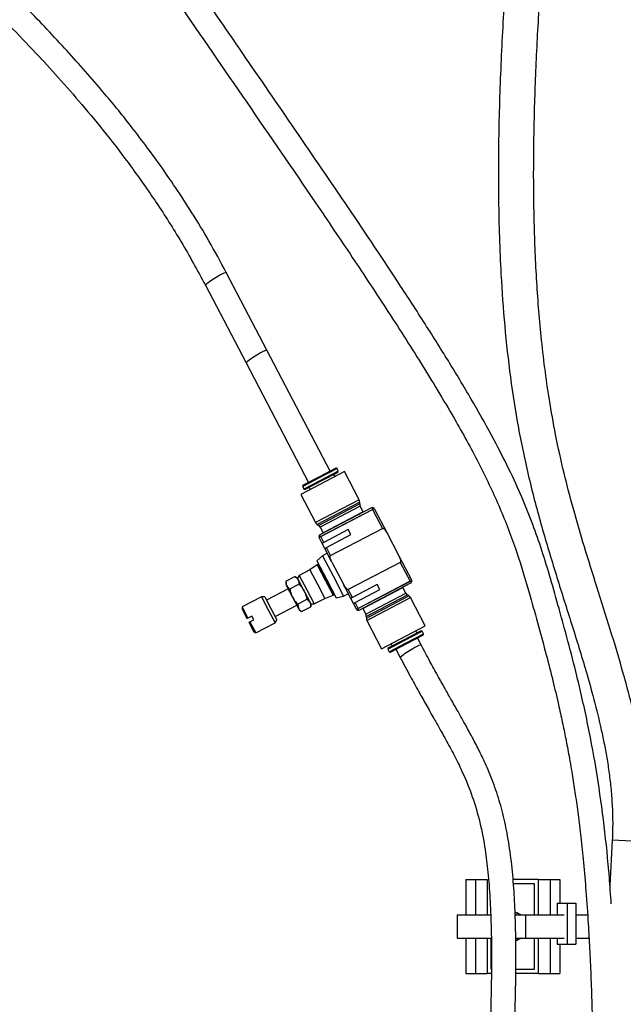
# Model space of a CAD drawing. Header units: inches. Extents: x 0.6 to 33.8, y 0 to 21.7.
# Tile 12 of 169: x 10.9 to 12.5, y 6.2 to 8.8. Entities that reach past the tile are written whole.
import ezdxf

# ---------------------------------------------------------------- set-up
doc = ezdxf.new("R2010")
doc.units = ezdxf.units.IN
doc.header["$MEASUREMENT"] = 0
doc.layers.add('FORMAT', color=7, linetype='Continuous')
doc.styles.add('SLDTEXTSTYLE3', font='TXT', dxfattribs={"width": 0.75})
doc.dimstyles.new('SLDDIMSTYLE0', dxfattribs={"dimtxt": 0.125, "dimasz": 0.13, "dimexe": 0, "dimexo": 0.0625, "dimgap": 0.03125, "dimtad": 0, "dimtih": 1, "dimtoh": 1, "dimdec": 1, "dimlfac": 4, "dimrnd": 1e-09, "dimzin": 12, "dimdsep": 46, "dimtxsty": 'SLDTEXTSTYLE3', "dimsah": 1, "dimcen": 0.09, "dimadec": 0, "dimazin": 3, "dimtfac": 1, "dimtdec": 1, "dimtofl": 0, "dimtmove": 0, "dimatfit": 3, "dimfxl": 0, "dimfrac": 2, "dimtolj": 1, "dimtzin": 12, "dimarcsym": 0})

# ---------------------------------------------------------------- blocks, each defined once
blk = doc.blocks.new('_D_3')
at = {"layer": 'FORMAT'}
for p, q in [((5.9903, 17.001), (3.3416, 17.001)), ((3.4666, 17.001), (3.4666, 10.7356)), ((3.2819, 10.7102), (3.2438, 10.7102)), ((3.2438, 10.7102), (3.2438, 10.5118)), ((3.6513, 10.7102), (3.6894, 10.7102)), ((3.6894, 10.7102), (3.6894, 10.5118)), ((3.2438, 10.5118), (3.2819, 10.5118)), ((3.6894, 10.5118), (3.6513, 10.5118)), ((3.4666, 4.0594), (3.4666, 10.3248)), ((13.003, 4.0594), (3.3416, 4.0594))]:
    blk.add_line(p, q, dxfattribs=at)
for points in [[(3.4666, 17.001), (3.4466, 16.871), (3.4866, 16.871)], [(3.4666, 4.0594), (3.4866, 4.1894), (3.4466, 4.1894)]]:
    blk.add_solid(points, dxfattribs=at)
at = {"layer": 'FORMAT', "char_height": 0.125, "attachment_point": 1, "style": 'SLDTEXTSTYLE3'}
for s, insert in [('1315', (3.2819, 10.6729)), ('51.8', (3.305, 10.4859))]:
    blk.add_mtext(s, dxfattribs=dict(at, insert=insert))

msp = doc.modelspace()

# ---------------------------------------------------------------- linework, layer by layer
at = {"color": 7, "linetype": 'Continuous'}
for p, q in [((11.5831, 7.9072), (11.475, 8.1137)), ((11.4195, 8.0798), (11.5277, 7.8733)), ((11.7513, 7.5859), (11.5831, 7.9072)), ((11.5277, 7.8733), (11.6938, 7.5558)), ((11.7658, 7.5935), (11.7226, 7.5708)), ((11.7693, 7.5924), (11.7238, 7.5686)), ((11.7727, 7.5859), (11.7272, 7.562)), ((11.7727, 7.5859), (11.7693, 7.5924)), ((11.7716, 7.5824), (11.7727, 7.5859)), ((11.7893, 7.5845), (11.6733, 7.5238)), ((11.7238, 7.5686), (11.6782, 7.5447)), ((11.7226, 7.5708), (11.6793, 7.5482)), ((11.7272, 7.562), (11.6816, 7.5382)), ((11.7284, 7.5598), (11.6851, 7.5371)), ((11.7716, 7.5824), (11.7284, 7.5598)), ((11.7642, 7.5714), (11.7613, 7.577)), ((11.8285, 7.5096), (11.7893, 7.5845)), ((11.6782, 7.5447), (11.6816, 7.5382)), ((11.6816, 7.5382), (11.6851, 7.5371)), ((11.6954, 7.5425), (11.6984, 7.5369)), ((11.6733, 7.5238), (11.7125, 7.4489)), ((11.8285, 7.5096), (11.7125, 7.4489)), ((11.8298, 7.5036), (11.7167, 7.4443)), ((11.8299, 7.4988), (11.7206, 7.4416)), ((11.8614, 7.4882), (11.7236, 7.4161)), ((11.8312, 7.4927), (11.7248, 7.437)), ((11.7257, 7.4121), (11.8635, 7.4842)), ((11.7259, 7.4117), (11.8637, 7.4838)), ((11.8299, 7.4988), (11.8298, 7.5036)), ((11.8392, 7.4774), (11.8312, 7.4927)), ((11.8637, 7.4838), (11.8635, 7.4842)), ((11.868, 7.4861), (11.8637, 7.4838)), ((11.8637, 7.4838), (11.8899, 7.4337)), ((11.868, 7.4861), (11.9022, 7.4208)), ((11.8392, 7.4774), (11.7329, 7.4217)), ((11.7167, 7.4443), (11.7206, 7.4416)), ((11.7248, 7.437), (11.7329, 7.4217)), ((11.7994, 7.4304), (11.734, 7.3961)), ((11.7521, 7.3615), (11.8899, 7.4337)), ((11.8064, 7.4171), (11.7994, 7.4304)), ((11.7259, 7.4117), (11.7215, 7.4094)), ((11.7297, 7.3938), (11.7215, 7.4094)), ((11.7257, 7.4121), (11.7259, 7.4117)), ((11.734, 7.3961), (11.7259, 7.4117)), ((11.741, 7.3828), (11.8064, 7.4171)), ((11.9022, 7.4208), (11.9336, 7.3608)), ((11.734, 7.3961), (11.7297, 7.3938)), ((11.7366, 7.3806), (11.7297, 7.3938)), ((11.7366, 7.3806), (11.741, 7.3828)), ((11.7557, 7.3441), (11.7366, 7.3806)), ((11.7521, 7.3615), (11.741, 7.3828)), ((11.7307, 7.3611), (11.7157, 7.3473)), ((11.7434, 7.3677), (11.7307, 7.3611)), ((11.7307, 7.3611), (11.7588, 7.3075)), ((11.7557, 7.3441), (11.7434, 7.3677)), ((11.9336, 7.3608), (11.9678, 7.2955)), ((11.6972, 7.3237), (11.6688, 7.3088)), ((11.7168, 7.3367), (11.6972, 7.3237)), ((11.6972, 7.3237), (11.7171, 7.2857)), ((11.7157, 7.3473), (11.7413, 7.2984)), ((11.7194, 7.3381), (11.7168, 7.3367)), ((11.7168, 7.3367), (11.7378, 7.2965)), ((11.7194, 7.3381), (11.7404, 7.2979)), ((11.7212, 7.3368), (11.7203, 7.3364)), ((11.7557, 7.3441), (11.7871, 7.2841)), ((11.9372, 7.3434), (11.7994, 7.2712)), ((11.9372, 7.3434), (11.9634, 7.2932)), ((11.6333, 7.2931), (11.6576, 7.3058)), ((11.6635, 7.3021), (11.6576, 7.3058)), ((11.6576, 7.3058), (11.666, 7.2974)), ((11.666, 7.2974), (11.6635, 7.3021)), ((11.6688, 7.3088), (11.664, 7.3012)), ((11.6818, 7.2672), (11.666, 7.2974)), ((11.6688, 7.3088), (11.6887, 7.2708)), ((11.7404, 7.2979), (11.7615, 7.2577)), ((11.7413, 7.2984), (11.7669, 7.2494)), ((11.7588, 7.3075), (11.7868, 7.2539)), ((11.6398, 7.273), (11.5821, 7.2428)), ((11.6333, 7.2931), (11.633, 7.2861)), ((11.633, 7.2861), (11.6354, 7.2814)), ((11.6333, 7.2931), (11.6354, 7.2814)), ((11.6354, 7.2814), (11.6512, 7.2512)), ((11.6438, 7.273), (11.6681, 7.2857)), ((11.7171, 7.2857), (11.737, 7.2477)), ((11.7378, 7.2965), (11.7589, 7.2563)), ((11.8062, 7.2477), (11.7871, 7.2841)), ((11.8105, 7.2499), (11.7994, 7.2712)), ((11.8759, 7.2842), (11.8105, 7.2499)), ((11.9634, 7.2932), (11.8257, 7.2211)), ((11.9636, 7.2928), (11.8259, 7.2207)), ((11.8279, 7.2167), (11.9657, 7.2888)), ((11.8379, 7.2211), (11.9442, 7.2768)), ((11.8829, 7.2709), (11.8759, 7.2842)), ((11.9523, 7.2615), (11.9442, 7.2768)), ((11.9634, 7.2932), (11.9678, 7.2955)), ((11.9636, 7.2928), (11.9634, 7.2932)), ((11.9657, 7.2888), (11.9663, 7.2892)), ((11.5685, 7.2518), (11.5171, 7.2249)), ((11.5776, 7.2514), (11.5685, 7.2518)), ((11.5685, 7.2518), (11.5866, 7.2174)), ((11.5776, 7.2514), (11.5936, 7.221)), ((11.6512, 7.2512), (11.6671, 7.221)), ((11.6649, 7.2327), (11.6892, 7.2454)), ((11.6818, 7.2672), (11.6976, 7.237)), ((11.6887, 7.2708), (11.7086, 7.2328)), ((11.6892, 7.2454), (11.6976, 7.237)), ((11.7086, 7.2328), (11.737, 7.2477)), ((11.737, 7.2477), (11.7589, 7.2563)), ((11.7589, 7.2563), (11.7615, 7.2577)), ((11.7606, 7.2595), (11.7615, 7.2599)), ((11.7669, 7.2494), (11.7868, 7.2539)), ((11.7868, 7.2539), (11.7995, 7.2605)), ((11.8105, 7.2499), (11.8062, 7.2477)), ((11.8131, 7.2344), (11.8062, 7.2477)), ((11.8175, 7.2367), (11.8829, 7.2709)), ((11.8459, 7.2058), (11.9523, 7.2615)), ((11.8472, 7.1997), (11.9565, 7.2569)), ((11.8473, 7.195), (11.9604, 7.2542)), ((11.8486, 7.1889), (11.9646, 7.2496)), ((11.9604, 7.2542), (11.9565, 7.2569)), ((12.0038, 7.1747), (11.9646, 7.2496)), ((11.5171, 7.2249), (11.5169, 7.219)), ((11.5169, 7.219), (11.53, 7.1939)), ((11.5171, 7.2249), (11.5326, 7.1952)), ((11.5936, 7.221), (11.6095, 7.1906)), ((11.605, 7.1992), (11.6627, 7.2294)), ((11.6649, 7.2327), (11.6671, 7.221)), ((11.6671, 7.221), (11.6695, 7.2163)), ((11.6754, 7.2126), (11.6997, 7.2253)), ((11.7, 7.2323), (11.6976, 7.237)), ((11.6996, 7.2332), (11.7086, 7.2328)), ((11.6997, 7.2253), (11.7, 7.2323)), ((11.8131, 7.2344), (11.8175, 7.2367)), ((11.8213, 7.2188), (11.8131, 7.2344)), ((11.8257, 7.2211), (11.8175, 7.2367)), ((11.8213, 7.2188), (11.8257, 7.2211)), ((11.8257, 7.2211), (11.8259, 7.2207)), ((11.8379, 7.2211), (11.8459, 7.2058)), ((11.5431, 7.2007), (11.5326, 7.1952)), ((11.5481, 7.1911), (11.5431, 7.2007)), ((11.5866, 7.2174), (11.6046, 7.1829)), ((11.6695, 7.2163), (11.6754, 7.2126)), ((11.8273, 7.2164), (11.8279, 7.2167)), ((11.8472, 7.1997), (11.8473, 7.195)), ((11.535, 7.1843), (11.5482, 7.1591)), ((11.5376, 7.1856), (11.5481, 7.1911)), ((11.5376, 7.1856), (11.5532, 7.156)), ((11.5532, 7.156), (11.6046, 7.1829)), ((11.6046, 7.1829), (11.6095, 7.1906)), ((11.8486, 7.1889), (11.8878, 7.114)), ((11.8878, 7.114), (12.0038, 7.1747)), ((11.5482, 7.1591), (11.5532, 7.156)), ((11.9487, 7.1388), (11.992, 7.1614)), ((11.9499, 7.1365), (11.9955, 7.1603)), ((11.9533, 7.13), (11.9989, 7.1538)), ((11.9545, 7.1277), (11.9978, 7.1503)), ((11.9817, 7.156), (11.9787, 7.1616)), ((11.9929, 7.1244), (11.9833, 7.1427)), ((11.9955, 7.1603), (11.992, 7.1614)), ((11.9989, 7.1538), (11.9955, 7.1603)), ((11.9044, 7.1126), (11.9499, 7.1365)), ((11.9055, 7.1161), (11.9044, 7.1126)), ((11.9055, 7.1161), (11.9487, 7.1388)), ((11.9078, 7.1061), (11.9533, 7.13)), ((11.9113, 7.105), (11.9545, 7.1277)), ((11.9129, 7.1271), (11.9158, 7.1215)), ((11.9044, 7.1126), (11.9078, 7.1061)), ((11.9258, 7.1126), (11.9374, 7.0905)), ((12.5008, 6.6058), (12.4946, 6.4849)), ((12.5944, 6.601), (12.5008, 6.6058)), ((12.1113, 6.501), (12.1113, 6.4072)), ((12.1113, 6.501), (12.1372, 6.501)), ((12.1372, 6.501), (12.1372, 6.4072)), ((12.1372, 6.501), (12.1684, 6.501)), ((12.1684, 6.501), (12.1684, 6.4072)), ((12.3041, 6.501), (12.2373, 6.501)), ((12.2945, 6.4891), (12.2382, 6.4891)), ((12.2945, 6.4072), (12.2945, 6.4891)), ((12.3041, 6.501), (12.3041, 6.4072)), ((12.3041, 6.501), (12.3353, 6.501)), ((12.3353, 6.501), (12.3353, 6.4072)), ((12.3353, 6.501), (12.3613, 6.501)), ((12.3613, 6.501), (12.3613, 6.4385)), ((12.3544, 6.4385), (12.3544, 6.4072)), ((12.3544, 6.4385), (12.3811, 6.4385)), ((12.3811, 6.4385), (12.3811, 6.329)), ((12.3811, 6.4385), (12.4036, 6.4385)), ((12.4036, 6.4385), (12.4036, 6.329)), ((12.0887, 6.4072), (12.0887, 6.3447)), ((12.0887, 6.4072), (12.1776, 6.4072)), ((12.2454, 6.4072), (12.2427, 6.4079)), ((12.2431, 6.4072), (12.2707, 6.4072)), ((12.2707, 6.3447), (12.2707, 6.4072)), ((12.2707, 6.4072), (12.373, 6.4072)), ((12.4036, 6.4072), (12.4352, 6.4072)), ((12.0887, 6.3447), (12.1793, 6.3447)), ((12.1113, 6.3447), (12.1113, 6.251)), ((12.1372, 6.3447), (12.1372, 6.251)), ((12.1684, 6.3447), (12.1684, 6.251)), ((12.178, 6.3447), (12.178, 6.2629)), ((12.2444, 6.3445), (12.2454, 6.3447)), ((12.2447, 6.3447), (12.2707, 6.3447)), ((12.2707, 6.3447), (12.373, 6.3447)), ((12.2945, 6.2629), (12.2945, 6.3447)), ((12.3041, 6.3447), (12.3041, 6.251)), ((12.3353, 6.3447), (12.3353, 6.251)), ((12.3544, 6.3447), (12.3544, 6.329)), ((12.4036, 6.3447), (12.439, 6.3447)), ((12.3544, 6.329), (12.3811, 6.329)), ((12.3613, 6.329), (12.3613, 6.251)), ((12.3811, 6.329), (12.4036, 6.329)), ((12.2447, 6.2629), (12.2945, 6.2629)), ((12.1113, 6.251), (12.1372, 6.251)), ((12.1372, 6.251), (12.1684, 6.251)), ((12.1794, 6.251), (12.1684, 6.251)), ((12.3041, 6.251), (12.2446, 6.251)), ((12.3041, 6.251), (12.3353, 6.251)), ((12.3353, 6.251), (12.3613, 6.251))]:
    msp.add_line(p, q, dxfattribs=at)
at = {"color": 7, "linetype": 'Continuous', "flags": 128}
for points in [[(12.2582, 6.4072), (12.2481, 6.4123), (12.2426, 6.4136)], [(12.2582, 6.4072), (12.2481, 6.4123), (12.2426, 6.4136)], [(12.2426, 6.413), (12.2479, 6.4117), (12.2571, 6.4072)], [(12.2571, 6.3447), (12.2479, 6.3403), (12.2444, 6.3393)], [(12.2445, 6.3387), (12.2481, 6.3397), (12.2582, 6.3447)], [(12.2445, 6.3387), (12.2481, 6.3397), (12.2582, 6.3447)]]:
    msp.add_lwpolyline(points, dxfattribs=at)
at = {"color": 7, "linetype": 'Continuous'}
for centre, radius, start, end in [((11.4899, 8.056), 0.0596, 104.5362, 128.6255), ((11.5174, 7.9727), 0.145, 116.4605, 132.4163), ((11.5979, 7.8498), 0.0593, 104.4518, 128.6854), ((11.6254, 7.7663), 0.1449, 116.4542, 132.4271), ((11.767, 7.5912), 0.00257, 27.6305, 117.6305), ((11.6805, 7.5459), 0.00257, 117.6305, 207.6305), ((11.8178, 7.5041), 0.012, 357.6305, 27.6305), ((11.8419, 7.4983), 0.012, 177.6305, 207.6305), ((11.8637, 7.4838), 0.00492, 27.6305, 107.8606), ((11.7861, 7.4495), 0.06, 26.973, 27.6305), ((11.7231, 7.4545), 0.012, 207.6305, 237.6305), ((11.7142, 7.4315), 0.012, 27.6305, 57.6305), ((11.7259, 7.4117), 0.00492, 127.4004, 207.6305), ((11.7861, 7.4495), 0.06, 207.6305, 208.288), ((11.891, 7.249), 0.06, 27.6305, 28.288), ((11.9634, 7.2932), 0.00492, 305.9419, 27.6305), ((11.9629, 7.267), 0.012, 207.6305, 237.6305), ((11.954, 7.244), 0.012, 27.6305, 57.6305), ((11.8257, 7.2211), 0.00492, 207.6305, 289.3192), ((11.891, 7.249), 0.06, 206.973, 207.6305), ((11.8352, 7.2002), 0.012, 357.6305, 27.6305), ((11.8593, 7.1945), 0.012, 177.6305, 207.6305), ((11.9966, 7.1526), 0.00257, 297.6305, 27.6305), ((12.0077, 7.067), 0.0593, 104.4527, 128.6848), ((11.9101, 7.1073), 0.00257, 207.6305, 297.6305), ((12.0351, 6.9836), 0.1448, 116.451, 132.4325)]:
    msp.add_arc(centre, radius, start, end, dxfattribs=at)
for points, knots in [([(12.5944, 6.601), (12.5951, 6.6236), (12.5964, 6.6681), (12.5926, 6.734), (12.5855, 6.7977), (12.5755, 6.8595), (12.5585, 6.9427), (12.532, 7.0448), (12.4962, 7.1635), (12.4604, 7.276), (12.4271, 7.3824), (12.3977, 7.4829), (12.3717, 7.582), (12.3503, 7.6787), (12.3337, 7.7722), (12.3212, 7.8594), (12.3089, 7.9666), (12.2985, 8.0987), (12.2923, 8.2573), (12.2913, 8.4196), (12.2949, 8.5863), (12.3026, 8.7569), (12.3137, 8.931), (12.3277, 9.1069), (12.3438, 9.284), (12.3604, 9.4526), (12.3717, 9.5621), (12.3769, 9.6123)], [0, 0, 0, 0, 0.021877, 0.043167, 0.064007, 0.084489, 0.104658, 0.147894, 0.189595, 0.229461, 0.267179, 0.302491, 0.335218, 0.370326, 0.401689, 0.429714, 0.457569, 0.508222, 0.560008, 0.612842, 0.666607, 0.7223, 0.778769, 0.835855, 0.893366, 0.951098, 1, 1, 1, 1]), ([(12.2808, 9.5951), (12.2807, 9.5942), (12.2765, 9.5534), (12.2659, 9.4501), (12.2496, 9.2845), (12.2324, 9.0941), (12.2174, 8.9), (12.2057, 8.7028), (12.1985, 8.5042), (12.1973, 8.3058), (12.2029, 8.1282), (12.2141, 7.9714), (12.2292, 7.8352), (12.2502, 7.7003), (12.2782, 7.5677), (12.307, 7.4594), (12.3319, 7.3743), (12.3511, 7.3115), (12.3706, 7.2494), (12.3903, 7.1873), (12.4098, 7.1251), (12.4297, 7.0592), (12.4502, 6.987), (12.4664, 6.9225), (12.478, 6.869), (12.4855, 6.8292), (12.492, 6.7879), (12.4972, 6.7448), (12.5007, 6.7), (12.5024, 6.6535), (12.5013, 6.6219), (12.5008, 6.6058)], [0, 0, 0, 0, 0.000866, 0.040075, 0.101322, 0.163197, 0.226678, 0.291404, 0.356386, 0.421229, 0.486031, 0.531364, 0.576645, 0.622072, 0.667631, 0.71302, 0.735516, 0.757836, 0.779949, 0.80182, 0.824208, 0.846316, 0.871722, 0.900066, 0.913021, 0.92642, 0.940246, 0.954491, 0.969167, 0.984313, 1, 1, 1, 1]), ([(12.498, 6.436), (12.4964, 6.4596), (12.4919, 6.5291), (12.4799, 6.6434), (12.4614, 6.7784), (12.4371, 6.9111), (12.4102, 7.0294), (12.3837, 7.1322), (12.36, 7.2183), (12.3374, 7.2986), (12.3147, 7.3734), (12.2896, 7.4451), (12.2606, 7.5173), (12.2245, 7.5965), (12.1793, 7.6839), (12.1251, 7.7795), (12.0645, 7.8802), (11.9987, 7.9846), (11.9078, 8.1247), (11.7911, 8.2987), (11.6506, 8.5041), (11.5109, 8.7067), (11.372, 8.9091), (11.2355, 9.1099), (11.1463, 9.2456), (11.1027, 9.3119)], [0, 0, 0, 0, 0.0218088, 0.0640649, 0.1062634, 0.1484792, 0.1905546, 0.2206153, 0.2485992, 0.2745812, 0.2988539, 0.3215673, 0.3451344, 0.3708246, 0.4019062, 0.435747, 0.471893, 0.5098406, 0.5490511, 0.625289, 0.7020545, 0.7773193, 0.8510665, 0.9272245, 1, 1, 1, 1]), ([(11.0331, 9.2999), (11.0492, 9.275), (11.0932, 9.2071), (11.1975, 9.0504), (11.3467, 8.8304), (11.5297, 8.565), (11.6846, 8.3397), (11.8102, 8.1537), (11.9062, 8.0085), (11.9988, 7.8634), (12.0804, 7.728), (12.1491, 7.6032), (12.2034, 7.4883), (12.2477, 7.3721), (12.2789, 7.2666), (12.3045, 7.175), (12.3248, 7.1003), (12.3425, 7.031), (12.3567, 6.9713), (12.3679, 6.9201), (12.3773, 6.8745), (12.3864, 6.8262), (12.3949, 6.7767), (12.4029, 6.7249), (12.4103, 6.6714), (12.4176, 6.6112), (12.4247, 6.5433), (12.4313, 6.4664), (12.4366, 6.3903), (12.4407, 6.316), (12.444, 6.2447), (12.4467, 6.1665), (12.4489, 6.0808), (12.4505, 5.9874), (12.4513, 5.8917), (12.4513, 5.8273), (12.4513, 5.7966)], [0, 0, 0, 0, 0.022821, 0.062187, 0.144725, 0.227194, 0.310088, 0.354951, 0.399824, 0.443964, 0.487466, 0.521564, 0.553801, 0.585661, 0.618194, 0.639917, 0.660576, 0.679357, 0.696552, 0.709075, 0.720797, 0.733254, 0.747762, 0.760268, 0.774243, 0.789883, 0.807436, 0.827209, 0.84958, 0.866297, 0.884554, 0.904529, 0.926425, 0.950465, 0.976401, 1, 1, 1, 1]), ([(11.475, 8.1137), (11.4599, 8.1417), (11.4309, 8.1954), (11.3855, 8.2703), (11.342, 8.3371), (11.301, 8.3964), (11.2597, 8.4529), (11.2195, 8.5054), (11.1802, 8.5544), (11.1238, 8.6221), (11.0448, 8.7114), (10.9327, 8.8288), (10.8238, 8.9359), (10.7491, 9.0047), (10.7195, 9.0319)], [0, 0, 0, 0, 0.079874, 0.153038, 0.219696, 0.279986, 0.333996, 0.395319, 0.446041, 0.49164, 0.616541, 0.745164, 0.899123, 1, 1, 1, 1]), ([(10.7051, 8.9574), (10.7115, 8.9515), (10.7359, 8.9289), (10.7791, 8.8878), (10.8374, 8.8313), (10.9014, 8.7673), (10.9662, 8.6998), (11.0305, 8.6297), (11.093, 8.5582), (11.1579, 8.4794), (11.2242, 8.3928), (11.2911, 8.2976), (11.3578, 8.1931), (11.3985, 8.1184), (11.4195, 8.0798)], [0, 0, 0, 0, 0.022805, 0.087722, 0.157301, 0.236978, 0.326678, 0.404141, 0.487726, 0.577438, 0.673328, 0.775526, 0.884278, 1, 1, 1, 1]), ([(11.8621, 7.4885), (11.8619, 7.4884), (11.8617, 7.4883), (11.8614, 7.4882), (11.8614, 7.4882)], [0, 0, 0, 0, 0.797705, 1, 1, 1, 1]), ([(11.8635, 7.4842), (11.8637, 7.4843), (11.864, 7.4846), (11.8645, 7.4852), (11.8648, 7.486), (11.8648, 7.487), (11.8646, 7.4878), (11.864, 7.4885), (11.8633, 7.4887), (11.8626, 7.4886), (11.8623, 7.4885), (11.8621, 7.4885)], [0, 0, 0, 0, 0.078771, 0.157281, 0.266126, 0.403221, 0.542038, 0.698226, 0.855228, 0.95613, 1, 1, 1, 1]), ([(11.8899, 7.4337), (11.8901, 7.4337), (11.8905, 7.4339), (11.8914, 7.4338), (11.8932, 7.4332), (11.8975, 7.4293), (11.9002, 7.4245), (11.9022, 7.4208)], [0, 0, 0, 0, 0.032045, 0.071737, 0.138865, 0.323171, 1, 1, 1, 1]), ([(11.7229, 7.4156), (11.7227, 7.4154), (11.7223, 7.4151), (11.7219, 7.4145), (11.7219, 7.4138), (11.7222, 7.413), (11.7228, 7.4124), (11.7237, 7.4119), (11.7246, 7.4118), (11.7252, 7.4119), (11.7256, 7.412), (11.7257, 7.4121)], [0, 0, 0, 0, 0.097794, 0.217672, 0.339501, 0.485752, 0.643727, 0.771105, 0.870431, 0.952755, 1, 1, 1, 1]), ([(11.7236, 7.4161), (11.7234, 7.4159), (11.7231, 7.4158), (11.7229, 7.4156), (11.7229, 7.4156)], [0, 0, 0, 0, 0.7976512, 1, 1, 1, 1]), ([(11.7557, 7.3441), (11.7543, 7.347), (11.7524, 7.3507), (11.7511, 7.3555), (11.7508, 7.3578), (11.7509, 7.3595), (11.7512, 7.3605), (11.7516, 7.3612), (11.752, 7.3614), (11.7521, 7.3615)], [0, 0, 0, 0, 0.507862, 0.655719, 0.810551, 0.873072, 0.936002, 0.97021, 1, 1, 1, 1]), ([(11.9336, 7.3608), (11.935, 7.3579), (11.9369, 7.3542), (11.9382, 7.3494), (11.9385, 7.3471), (11.9384, 7.3454), (11.9382, 7.3444), (11.9377, 7.3437), (11.9373, 7.3435), (11.9372, 7.3434)], [0, 0, 0, 0, 0.507862, 0.655719, 0.810551, 0.873072, 0.936002, 0.97021, 1, 1, 1, 1]), ([(11.666, 7.2974), (11.6661, 7.2972), (11.6678, 7.2937), (11.668, 7.2896), (11.6681, 7.2857)], [0, 0, 0, 0, 0.070261, 1, 1, 1, 1]), ([(11.6354, 7.2814), (11.6356, 7.2812), (11.6374, 7.2778), (11.6407, 7.2753), (11.6438, 7.273)], [0, 0, 0, 0, 0.070261, 1, 1, 1, 1]), ([(11.6438, 7.273), (11.6442, 7.271), (11.6458, 7.2635), (11.6489, 7.2565), (11.6512, 7.2512)], [0, 0, 0, 0, 0.2575184, 1, 1, 1, 1]), ([(11.6681, 7.2857), (11.6695, 7.2842), (11.6747, 7.2786), (11.6788, 7.2721), (11.6818, 7.2672)], [0, 0, 0, 0, 0.257518, 1, 1, 1, 1]), ([(11.7994, 7.2712), (11.7992, 7.2712), (11.7988, 7.271), (11.7979, 7.2711), (11.7962, 7.2717), (11.7918, 7.2756), (11.7892, 7.2804), (11.7871, 7.2841)], [0, 0, 0, 0, 0.032045, 0.071737, 0.138865, 0.323171, 1, 1, 1, 1]), ([(11.9663, 7.2892), (11.9665, 7.2894), (11.9669, 7.2897), (11.9673, 7.2903), (11.9674, 7.2911), (11.9671, 7.2918), (11.9665, 7.2925), (11.9656, 7.293), (11.9648, 7.2931), (11.9641, 7.293), (11.9638, 7.2929), (11.9636, 7.2928)], [0, 0, 0, 0, 0.092712, 0.205914, 0.34667, 0.488832, 0.644911, 0.771403, 0.869869, 0.951229, 1, 1, 1, 1]), ([(11.6512, 7.2512), (11.6522, 7.2494), (11.656, 7.2427), (11.6611, 7.2369), (11.6649, 7.2327)], [0, 0, 0, 0, 0.268607, 1, 1, 1, 1]), ([(11.6818, 7.2672), (11.6827, 7.2653), (11.6861, 7.2584), (11.6879, 7.2509), (11.6892, 7.2454)], [0, 0, 0, 0, 0.268607, 1, 1, 1, 1]), ([(11.6671, 7.221), (11.6672, 7.2208), (11.669, 7.2174), (11.6723, 7.2149), (11.6754, 7.2126)], [0, 0, 0, 0, 0.070261, 1, 1, 1, 1]), ([(11.6976, 7.237), (11.6977, 7.2367), (11.6994, 7.2333), (11.6996, 7.2292), (11.6997, 7.2253)], [0, 0, 0, 0, 0.070261, 1, 1, 1, 1]), ([(11.8259, 7.2207), (11.8257, 7.2206), (11.8253, 7.2203), (11.8248, 7.2197), (11.8245, 7.2189), (11.8245, 7.218), (11.8248, 7.2171), (11.8253, 7.2164), (11.826, 7.2162), (11.8267, 7.2163), (11.8271, 7.2164), (11.8273, 7.2164)], [0, 0, 0, 0, 0.077535, 0.154811, 0.262031, 0.397305, 0.534309, 0.688672, 0.843835, 0.943743, 1, 1, 1, 1]), ([(11.5326, 7.1952), (11.5319, 7.1949), (11.5311, 7.1944), (11.5302, 7.194), (11.53, 7.1939)], [0, 0, 0, 0, 0.776375, 1, 1, 1, 1]), ([(11.535, 7.1843), (11.5352, 7.1844), (11.5361, 7.1848), (11.537, 7.1853), (11.5376, 7.1856)], [0, 0, 0, 0, 0.223625, 1, 1, 1, 1]), ([(12.2351, 5.9608), (12.2361, 5.9816), (12.2379, 6.0205), (12.2401, 6.075), (12.2418, 6.1219), (12.2429, 6.1624), (12.2437, 6.1975), (12.2443, 6.2288), (12.2446, 6.2591), (12.2448, 6.3023), (12.2444, 6.3585), (12.2424, 6.4273), (12.2382, 6.4971), (12.2311, 6.5661), (12.2206, 6.631), (12.2069, 6.6904), (12.1897, 6.7456), (12.173, 6.7876), (12.1593, 6.8179), (12.1503, 6.8367), (12.1412, 6.8549), (12.131, 6.8744), (12.1196, 6.8958), (12.1059, 6.9204), (12.0901, 6.9484), (12.073, 6.9785), (12.055, 7.0102), (12.0363, 7.0436), (12.0152, 7.082), (12.0006, 7.1097), (11.9929, 7.1244)], [0, 0, 0, 0, 0.048517, 0.090385, 0.126366, 0.157297, 0.184278, 0.207713, 0.230035, 0.254849, 0.308341, 0.361504, 0.417842, 0.477105, 0.533697, 0.58737, 0.640338, 0.693018, 0.712852, 0.731785, 0.749868, 0.767959, 0.790559, 0.813446, 0.840228, 0.871308, 0.897852, 0.927671, 0.961423, 1, 1, 1, 1]), ([(11.9374, 7.0905), (11.9462, 7.0739), (11.9624, 7.0434), (11.9855, 7.0016), (12.0066, 6.9641), (12.0255, 6.9309), (12.042, 6.9017), (12.0554, 6.8778), (12.067, 6.8566), (12.078, 6.836), (12.0885, 6.8154), (12.1058, 6.7798), (12.127, 6.7296), (12.1477, 6.6619), (12.1614, 6.5944), (12.1702, 6.5268), (12.1757, 6.4598), (12.1787, 6.3906), (12.1797, 6.3351), (12.1798, 6.2949), (12.1798, 6.2687), (12.1795, 6.2437), (12.1792, 6.2179), (12.1787, 6.1935), (12.1781, 6.1688), (12.1775, 6.1445), (12.1766, 6.1163), (12.1755, 6.0841), (12.174, 6.0473), (12.1723, 6.0057), (12.1708, 5.9763), (12.1701, 5.9608)], [0, 0, 0, 0, 0.044454, 0.082116, 0.114258, 0.148872, 0.177059, 0.199613, 0.220415, 0.241541, 0.263066, 0.285069, 0.353788, 0.422183, 0.490126, 0.543456, 0.60101, 0.659731, 0.713243, 0.735105, 0.756028, 0.775924, 0.794704, 0.817591, 0.834025, 0.853252, 0.875482, 0.900961, 0.929976, 0.962861, 1, 1, 1, 1])]:
    msp.add_open_spline(points, degree=3, knots=knots, dxfattribs=at)

# ---------------------------------------------------------------- dimensions: what is measured, and where the dimension line sits
at = {"layer": 'FORMAT'}
dim = msp.add_linear_dim(base=(3.4666, 4.0594), p1=(6.0403, 17.001), p2=(13.053, 4.0594), angle=90, dimstyle='SLDDIMSTYLE0', dxfattribs=at)
dim.commit()
dim.dimension.update_dxf_attribs({"geometry": '_D_3', "text_midpoint": (3.4666, 10.5302), "dimtype": 160})

doc.saveas('drawing.dxf')
